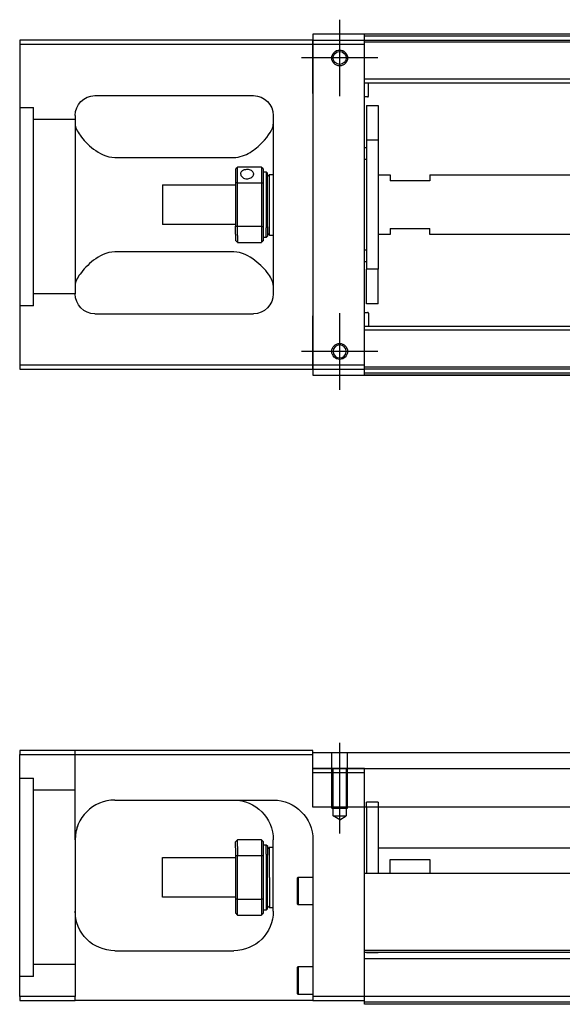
# Model space of a CAD drawing. Header units: millimetres. Extents: x -2774 to 3135, y -1571 to 860.
# Tile 22 of 39: x -835 to -699, y -1559 to -1311. Entities that reach past the tile are written whole.
import ezdxf
from ezdxf.lldxf.tags import DXFTag

# ---------------------------------------------------------------- set-up
doc = ezdxf.new("R2010")
doc.units = ezdxf.units.MM
doc.layers.get('0').update_dxf_attribs({"linetype": 'CONTINUOUS'})
tags = doc.linetypes.add('DASHED', pattern=[25.72, 12.86, -12.86]).pattern_tags.tags
tags[6:7] = [DXFTag(74, 4), DXFTag(75, 0), DXFTag(340, '0'), DXFTag(46, 0.0), DXFTag(50, 0.0), DXFTag(44, 0.0), DXFTag(45, 0.0)]
tags[4:5] = [DXFTag(74, 4), DXFTag(75, 0), DXFTag(340, '0'), DXFTag(46, 0.0), DXFTag(50, 0.0), DXFTag(44, 0.0), DXFTag(45, 0.0)]

msp = doc.modelspace()

# ---------------------------------------------------------------- linework, layer by layer
at = {"color": 0, "ltscale": 0.2}
for p, q in [((-754.69, -1329.84), (-754.69, -1310.54)), ((-754.69, -1329.71), (-754.69, -1310.66)), ((-745.04, -1320.19), (-764.34, -1320.19)), ((-745.17, -1320.19), (-764.22, -1320.19)), ((-754.69, -1403.84), (-754.69, -1384.54)), ((-754.69, -1403.71), (-754.69, -1384.66)), ((-745.04, -1394.19), (-764.34, -1394.19)), ((-745.17, -1394.19), (-764.22, -1394.19)), ((-754.69, -1515.75), (-754.69, -1492.93))]:
    msp.add_line(p, q, dxfattribs=at)
at = {"color": 0, "linetype": 'Continuous'}
for p, q in [((-761.44, -1315.69), (-835.44, -1315.69)), ((-835.44, -1315.69), (-835.44, -1397.69)), ((204.56, -1314.19), (-761.44, -1314.19)), ((-761.44, -1314.19), (-761.44, -1315.69)), ((-761.44, -1316.69), (-761.44, -1315.69)), ((-761.44, -1315.69), (-761.44, -1327.61)), ((-748.44, -1314.69), (-748.44, -1314.19)), ((-592.44, -1314.69), (-748.44, -1314.69)), ((-748.44, -1315.69), (-748.44, -1314.69)), ((-748.44, -1316.69), (-748.44, -1315.69)), ((-835.44, -1316.69), (-761.44, -1316.69)), ((-761.44, -1316.69), (-748.44, -1316.69)), ((-761.44, -1329.19), (-761.44, -1316.69)), ((-748.44, -1397.69), (-748.44, -1316.69)), ((-761.44, -1327.61), (-761.44, -1330.09)), ((-816.44, -1329.69), (-776.44, -1329.69)), ((-761.44, -1329.19), (-761.44, -1385.19)), ((-761.44, -1330.09), (-761.44, -1334.78)), ((-821.44, -1334.69), (-821.44, -1379.69)), ((-771.44, -1334.69), (-771.44, -1379.69)), ((-761.44, -1334.78), (-761.44, -1337.27)), ((-761.44, -1337.27), (-761.44, -1377.11)), ((-811.44, -1345.28), (-781.44, -1345.28)), ((-780.94, -1348.19), (-780.94, -1351.78)), ((-774.44, -1347.69), (-780.44, -1347.69)), ((-780.44, -1351.64), (-780.44, -1347.69)), ((-774.44, -1347.69), (-774.44, -1351.64)), ((-773.94, -1351.78), (-773.94, -1348.19)), ((-773.94, -1348.94), (-773.24, -1348.94)), ((-773.24, -1348.94), (-772.94, -1349.24)), ((-773.24, -1348.94), (-773.24, -1363.02)), ((-772.94, -1362.81), (-772.94, -1349.24)), ((-772.94, -1350.04), (-772.44, -1349.54)), ((-772.44, -1349.54), (-771.44, -1349.54)), ((-772.44, -1364.84), (-772.44, -1349.54)), ((-799.44, -1352.19), (-780.94, -1352.19)), ((-799.44, -1352.19), (-799.44, -1362.19)), ((-780.94, -1351.78), (-780.94, -1362.6)), ((-780.44, -1362.73), (-780.44, -1351.64)), ((-780.44, -1351.64), (-774.44, -1351.64)), ((-774.44, -1351.64), (-774.44, -1362.73)), ((-773.94, -1362.6), (-773.94, -1351.78)), ((-780.94, -1362.19), (-799.44, -1362.19)), ((-780.94, -1364.61), (-780.94, -1362.6)), ((-774.44, -1362.73), (-780.44, -1362.73)), ((-780.44, -1364.97), (-780.44, -1362.73)), ((-774.44, -1362.73), (-774.44, -1364.97)), ((-773.94, -1366.19), (-773.94, -1362.6)), ((-773.24, -1365.44), (-773.24, -1363.02)), ((-772.94, -1362.81), (-772.94, -1365.14)), ((-780.94, -1364.61), (-780.94, -1366.19)), ((-780.44, -1364.97), (-780.44, -1366.69)), ((-774.44, -1364.97), (-774.44, -1366.69)), ((-773.24, -1365.44), (-773.94, -1365.44)), ((-772.94, -1365.14), (-773.24, -1365.44)), ((-772.94, -1364.34), (-772.44, -1364.84)), ((-772.44, -1364.84), (-771.44, -1364.84)), ((-780.44, -1366.69), (-774.44, -1366.69)), ((-781.44, -1369.09), (-811.44, -1369.09)), ((-761.44, -1377.11), (-761.44, -1379.59)), ((-761.44, -1379.59), (-761.44, -1384.28)), ((-816.44, -1384.69), (-776.44, -1384.69)), ((-761.44, -1384.28), (-761.44, -1386.77)), ((-761.44, -1397.69), (-761.44, -1385.19)), ((-761.44, -1386.77), (-761.44, -1398.69)), ((-835.44, -1397.69), (-835.44, -1398.69)), ((-761.44, -1397.69), (-835.44, -1397.69)), ((-761.44, -1398.69), (-761.44, -1397.69)), ((-748.44, -1397.69), (-761.44, -1397.69)), ((-748.44, -1398.69), (-748.44, -1397.69)), ((-835.44, -1398.69), (-761.44, -1398.69)), ((-761.44, -1398.69), (-748.44, -1398.69)), ((-761.44, -1398.69), (-761.44, -1400.19)), ((-761.44, -1400.19), (204.56, -1400.19)), ((-748.44, -1399.69), (-748.44, -1398.69)), ((-592.44, -1399.69), (-748.44, -1399.69)), ((-748.44, -1400.19), (-748.44, -1399.69)), ((-835.44, -1494.84), (-835.44, -1495.84)), ((-761.44, -1494.84), (-835.44, -1494.84)), ((-835.44, -1495.84), (-761.44, -1495.84)), ((-835.44, -1556.84), (-835.44, -1495.84)), ((-761.44, -1495.84), (-761.44, -1494.84)), ((-761.44, -1495.34), (-642.44, -1495.34)), ((-761.44, -1509.11), (-761.44, -1495.84)), ((-761.44, -1499.34), (-642.44, -1499.34)), ((-811.44, -1507.34), (-771.44, -1507.34)), ((-642.44, -1509.11), (-761.44, -1509.11)), ((-748.44, -1524.84), (-748.44, -1509.11)), ((-747.94, -1509.11), (-747.94, -1525.84)), ((-744.94, -1509.11), (-744.94, -1525.84)), ((-821.44, -1517.34), (-821.44, -1556.84)), ((-780.94, -1519.41), (-780.94, -1517.84)), ((-780.94, -1519.41), (-780.94, -1521.43)), ((-774.44, -1517.34), (-780.44, -1517.34)), ((-780.44, -1519.06), (-780.44, -1517.34)), ((-780.44, -1519.06), (-780.44, -1521.29)), ((-774.44, -1517.34), (-774.44, -1519.06)), ((-774.44, -1519.06), (-774.44, -1521.29)), ((-773.94, -1521.43), (-773.94, -1517.84)), ((-773.94, -1518.59), (-773.24, -1518.59)), ((-773.24, -1518.59), (-772.94, -1518.89)), ((-773.24, -1521), (-773.24, -1518.59)), ((-772.94, -1518.89), (-772.94, -1521.22)), ((-772.94, -1519.69), (-772.44, -1519.19)), ((-772.44, -1519.19), (-771.44, -1519.19)), ((-772.44, -1526.84), (-772.44, -1519.19)), ((-771.44, -1535.34), (-771.44, -1517.34)), ((-761.44, -1517.34), (-761.44, -1556.84)), ((-744.94, -1519.34), (-660.69, -1519.34)), ((-799.44, -1521.84), (-780.94, -1521.84)), ((-799.44, -1526.84), (-799.44, -1521.84)), ((-780.94, -1521.43), (-780.94, -1532.25)), ((-780.44, -1532.38), (-780.44, -1521.29)), ((-780.44, -1521.29), (-774.44, -1521.29)), ((-774.44, -1521.29), (-774.44, -1532.38)), ((-773.94, -1532.25), (-773.94, -1521.43)), ((-773.24, -1521), (-773.24, -1535.09)), ((-772.94, -1534.79), (-772.94, -1521.22)), ((-741.94, -1522.34), (-731.94, -1522.34)), ((-741.94, -1525.84), (-741.94, -1522.34)), ((-731.94, -1522.34), (-731.94, -1525.84)), ((-799.44, -1531.84), (-799.44, -1526.84)), ((-772.44, -1526.84), (-772.44, -1534.49)), ((-765.44, -1527.02), (-765.19, -1526.77)), ((-765.44, -1527.02), (-765.44, -1530.27)), ((-765.19, -1526.77), (-761.44, -1526.77)), ((-765.19, -1526.77), (-765.19, -1530.27)), ((-748.44, -1525.84), (-748.44, -1524.84)), ((-642.44, -1525.84), (-748.44, -1525.84)), ((-748.44, -1545.29), (-748.44, -1525.84)), ((-780.94, -1531.84), (-799.44, -1531.84)), ((-765.44, -1530.27), (-765.44, -1533.52)), ((-765.19, -1530.27), (-765.19, -1533.77)), ((-780.94, -1532.25), (-780.94, -1535.84)), ((-780.44, -1536.34), (-780.44, -1532.38)), ((-774.44, -1532.38), (-780.44, -1532.38)), ((-774.44, -1532.38), (-774.44, -1536.34)), ((-773.94, -1535.84), (-773.94, -1532.25)), ((-772.44, -1534.49), (-772.94, -1533.99)), ((-771.44, -1534.49), (-772.44, -1534.49)), ((-765.19, -1533.77), (-765.44, -1533.52)), ((-761.44, -1533.77), (-765.19, -1533.77)), ((-780.44, -1536.34), (-774.44, -1536.34)), ((-773.24, -1535.09), (-773.94, -1535.09)), ((-772.94, -1534.79), (-773.24, -1535.09)), ((-811.44, -1545.34), (-781.44, -1545.34)), ((191.56, -1545.29), (-748.44, -1545.29)), ((-748.44, -1545.79), (-748.44, -1545.29)), ((-748.44, -1556.84), (-748.44, -1545.79)), ((-765.44, -1549.59), (-765.19, -1549.34)), ((-765.19, -1549.34), (-761.44, -1549.34)), ((-765.19, -1549.34), (-765.19, -1552.84)), ((-765.44, -1549.59), (-765.44, -1552.84)), ((-765.44, -1552.84), (-765.44, -1556.09)), ((-765.19, -1552.84), (-765.19, -1556.34)), ((-835.44, -1556.84), (-835.44, -1557.84)), ((-821.44, -1556.84), (-835.44, -1556.84)), ((-821.44, -1557.84), (-821.44, -1556.84)), ((-765.19, -1556.34), (-765.44, -1556.09)), ((-761.44, -1556.34), (-765.19, -1556.34)), ((-761.44, -1556.84), (-761.44, -1557.84)), ((-748.44, -1556.84), (-761.44, -1556.84)), ((191.56, -1556.84), (-748.44, -1556.84)), ((-748.44, -1558.84), (-748.44, -1556.84)), ((-835.44, -1557.84), (-821.44, -1557.84)), ((-761.44, -1557.84), (-821.44, -1557.84)), ((-761.44, -1557.84), (-748.44, -1557.84)), ((191.56, -1558.84), (-748.44, -1558.84))]:
    msp.add_line(p, q, dxfattribs=at)
at = {"color": 0, "linetype": 'DASHED'}
for p, q in [((-761.44, -1315.69), (-642.44, -1315.69)), ((-642.44, -1316.19), (-748.44, -1316.19)), ((-831.94, -1382.71), (-835.44, -1382.71)), ((-748.44, -1499.34), (-761.44, -1499.34)), ((-744.94, -1545.84), (-747.94, -1545.84)), ((191.56, -1547.34), (-748.44, -1547.34)), ((-831.94, -1551.84), (-835.44, -1551.84)), ((191.56, -1558.34), (-748.44, -1558.34))]:
    msp.add_line(p, q, dxfattribs=at)
at = {"color": 0, "linetype": 'DASHED', "ltscale": 0.6}
for p, q in [((-660.79, -1325.51), (-748.44, -1325.51)), ((-660.79, -1326.51), (-748.44, -1326.51)), ((-747.44, -1329.83), (-747.44, -1326.51)), ((-747.64, -1330.03), (-748.44, -1330.03)), ((-747.94, -1332.19), (-744.94, -1332.19)), ((-747.94, -1332.19), (-747.94, -1340.94)), ((-744.94, -1332.19), (-744.94, -1340.94)), ((-748.44, -1342.78), (-747.94, -1342.78)), ((-744.94, -1340.94), (-747.94, -1340.94)), ((-747.94, -1340.94), (-747.94, -1373.44)), ((-744.94, -1340.94), (-744.94, -1373.44)), ((-747.94, -1345.78), (-748.44, -1345.78)), ((-744.94, -1349.69), (-741.94, -1349.69)), ((-741.94, -1349.69), (-741.94, -1351.19)), ((-731.94, -1349.69), (-658.89, -1349.69)), ((-731.94, -1349.69), (-731.94, -1351.19)), ((-731.94, -1351.19), (-741.94, -1351.19)), ((-741.94, -1364.69), (-744.94, -1364.69)), ((-741.94, -1363.19), (-731.94, -1363.19)), ((-741.94, -1363.19), (-741.94, -1364.69)), ((-731.94, -1364.69), (-731.94, -1363.19)), ((-658.89, -1364.69), (-731.94, -1364.69)), ((-748.44, -1368.59), (-747.94, -1368.59)), ((-747.94, -1371.59), (-748.44, -1371.59)), ((-744.94, -1373.44), (-747.94, -1373.44)), ((-747.94, -1382.19), (-747.94, -1373.44)), ((-744.94, -1382.19), (-744.94, -1373.44)), ((-744.94, -1382.19), (-747.94, -1382.19)), ((-748.44, -1384.34), (-747.64, -1384.34)), ((-747.44, -1384.54), (-747.44, -1387.87)), ((-660.79, -1387.87), (-748.44, -1387.87)), ((-660.79, -1388.87), (-748.44, -1388.87)), ((-642.44, -1398.19), (-748.44, -1398.19)), ((-642.44, -1398.69), (-748.44, -1398.69))]:
    msp.add_line(p, q, dxfattribs=at)
at = {"color": 0, "linetype": 'DASHED', "ltscale": 0.3}
for p, q in [((-835.44, -1332.71), (-831.94, -1332.71)), ((-831.94, -1382.71), (-831.94, -1332.71)), ((-821.44, -1335.71), (-831.94, -1335.71)), ((-821.44, -1379.71), (-831.94, -1379.71)), ((-821.44, -1517.34), (-821.44, -1494.84)), ((-835.44, -1501.84), (-831.94, -1501.84)), ((-831.94, -1551.84), (-831.94, -1501.84)), ((-821.44, -1504.84), (-831.94, -1504.84)), ((-821.44, -1548.84), (-831.94, -1548.84))]:
    msp.add_line(p, q, dxfattribs=at)
at = {"color": 0, "linetype": 'DASHED', "ltscale": 0.2}
for p, q in [((-756.69, -1509.34), (-756.69, -1495.34)), ((-752.69, -1509.34), (-752.69, -1495.34)), ((-756.34, -1511.34), (-756.34, -1499.34)), ((-753.04, -1499.34), (-753.04, -1511.34)), ((-748.44, -1509.11), (-748.44, -1499.34)), ((-761.44, -1500.34), (-748.44, -1500.34)), ((-756.69, -1509.34), (-752.69, -1509.34)), ((-744.94, -1507.84), (-747.94, -1507.84)), ((-747.94, -1509.11), (-747.94, -1507.84)), ((-744.94, -1507.84), (-744.94, -1509.11)), ((-756.34, -1511.34), (-753.04, -1511.34)), ((-754.69, -1512.29), (-756.34, -1511.34)), ((-754.69, -1512.29), (-753.04, -1511.34))]:
    msp.add_line(p, q, dxfattribs=at)
at = {"color": 0, "linetype": 'DASHED', "ltscale": 0.1}
msp.add_line((-748.44, -1500.34), (-748.44, -1499.34), dxfattribs=at)
at = {"color": 0, "linetype": 'Continuous'}
for centre, radius in [((-754.69, -1320.19), 2), ((-754.69, -1320.19), 1.65), ((-754.69, -1394.19), 2)]:
    msp.add_circle(centre, radius, dxfattribs=at)
at = {"color": 0, "linetype": 'Continuous', "extrusion": (-1e-16, 0, -1)}
msp.add_circle((754.69, -1394.19), 1.65, dxfattribs=at)
for centre, start, end in [((816.44, -1334.69), 0, 90), ((776.44, -1334.69), 90, 180), ((816.44, -1379.69), 270, 0), ((776.44, -1379.69), 180, 270)]:
    msp.add_arc(centre, 5, start, end, dxfattribs=at)
at = {"color": 0, "linetype": 'DASHED', "ltscale": 0.6}
for centre, start, end in [((-747.64, -1329.83), 270, 0), ((-747.64, -1384.54), 0, 90)]:
    msp.add_arc(centre, 0.2, start, end, dxfattribs=at)
at = {"color": 0, "linetype": 'Continuous'}
msp.add_arc((-811.44, -1517.34), 10, 90, 180, dxfattribs=at)
at = {"color": 0, "linetype": 'Continuous', "extrusion": (0, 0, -1)}
for centre, start, end in [((781.44, -1517.34), 90, 180), ((771.44, -1517.34), 90, 180), ((811.44, -1535.34), 270, 0), ((781.44, -1535.34), 180, 270)]:
    msp.add_arc(centre, 10, start, end, dxfattribs=at)
at = {"color": 0, "linetype": 'Continuous'}
for points, degree in [([(-592.44, -1314.19), (-748.44, -1314.19)], 1), ([(-821.44, -1336.9), (-821.44, -1337.65), (-820.97, -1338.62), (-820.2, -1339.69)], 3), ([(-780.94, -1348.19), (-780.78, -1348.02), (-780.61, -1347.85), (-780.44, -1347.69)], 3), ([(-774.44, -1347.69), (-774.28, -1347.85), (-774.11, -1348.02), (-773.94, -1348.19)], 3), ([(-780.44, -1351.64), (-780.61, -1351.69), (-780.78, -1351.73), (-780.94, -1351.78)], 3), ([(-774.44, -1351.64), (-774.28, -1351.69), (-774.11, -1351.73), (-773.94, -1351.78)], 3), ([(-780.44, -1362.73), (-780.61, -1362.69), (-780.78, -1362.64), (-780.94, -1362.6)], 3), ([(-774.44, -1362.73), (-774.28, -1362.69), (-774.11, -1362.64), (-773.94, -1362.6)], 3), ([(-780.44, -1366.69), (-780.61, -1366.52), (-780.78, -1366.35), (-780.94, -1366.19)], 3), ([(-773.94, -1366.19), (-774.11, -1366.35), (-774.28, -1366.52), (-774.44, -1366.69)], 3), ([(-820.2, -1374.69), (-820.98, -1375.76), (-821.44, -1376.73), (-821.44, -1377.48)], 3), ([(-771.44, -1377.48), (-771.44, -1376.73), (-771.91, -1375.76), (-772.69, -1374.69)], 3), ([(-592.44, -1400.19), (-748.44, -1400.19)], 1), ([(-816.44, -1508.68), (-816.48, -1508.7), (-816.51, -1508.71), (-816.54, -1508.73)], 3), ([(-780.44, -1517.34), (-780.61, -1517.51), (-780.78, -1517.67), (-780.94, -1517.84)], 3), ([(-774.44, -1517.34), (-774.28, -1517.51), (-774.11, -1517.67), (-773.94, -1517.84)], 3), ([(-780.44, -1521.29), (-780.61, -1521.34), (-780.78, -1521.38), (-780.94, -1521.43)], 3), ([(-773.94, -1521.43), (-774.11, -1521.38), (-774.28, -1521.34), (-774.44, -1521.29)], 3), ([(-780.44, -1532.38), (-780.61, -1532.34), (-780.78, -1532.29), (-780.94, -1532.25)], 3), ([(-773.94, -1532.25), (-774.11, -1532.29), (-774.28, -1532.34), (-774.44, -1532.38)], 3), ([(-780.94, -1535.84), (-780.78, -1536), (-780.61, -1536.17), (-780.44, -1536.34)], 3), ([(-773.94, -1535.84), (-774.11, -1536), (-774.28, -1536.17), (-774.44, -1536.34)], 3), ([(191.56, -1545.79), (-748.44, -1545.79)], 1)]:
    msp.add_open_spline(points, degree=degree, dxfattribs=at)
for points, knots in [([(-781.44, -1345.28), (-779.92, -1345.28), (-778.51, -1344.72), (-776.1, -1343.26), (-775.11, -1342.4), (-772.55, -1339.79), (-771.44, -1338.06), (-771.44, -1336.9)], [0, 0, 0, 0, 0.25, 0.25, 0.5, 0.5, 1, 1, 1, 1]), ([(-820.2, -1339.69), (-819.38, -1340.83), (-818.25, -1342.05), (-815.36, -1344.26), (-813.51, -1345.28), (-811.44, -1345.28)], [0, 0, 0, 0, 0.5, 0.5, 1, 1, 1, 1]), ([(-776.39, -1349.41), (-776.39, -1349.28), (-776.43, -1349.15), (-776.55, -1348.92), (-776.64, -1348.81), (-776.87, -1348.63), (-777.01, -1348.55), (-777.32, -1348.43), (-777.49, -1348.38), (-777.85, -1348.33), (-778.04, -1348.32), (-778.41, -1348.35), (-778.59, -1348.38), (-778.92, -1348.48), (-779.07, -1348.54), (-779.34, -1348.71), (-779.45, -1348.8), (-779.61, -1349.02), (-779.66, -1349.15), (-779.69, -1349.32), (-779.69, -1349.36), (-779.69, -1349.41)], [0, 0, 0, 0, 0.106605, 0.106605, 0.21316, 0.21316, 0.320465, 0.320465, 0.42832, 0.42832, 0.535356, 0.535356, 0.641477, 0.641477, 0.748016, 0.748016, 0.855648, 0.855648, 0.963354, 0.963354, 1, 1, 1, 1]), ([(-779.69, -1349.41), (-779.69, -1349.54), (-779.66, -1349.67), (-779.54, -1349.93), (-779.45, -1350.06), (-779.22, -1350.28), (-779.08, -1350.38), (-778.77, -1350.54), (-778.6, -1350.6), (-778.23, -1350.66), (-778.05, -1350.67), (-777.68, -1350.64), (-777.5, -1350.6), (-777.17, -1350.47), (-777.02, -1350.39), (-776.75, -1350.18), (-776.64, -1350.06), (-776.48, -1349.81), (-776.43, -1349.68), (-776.4, -1349.5), (-776.39, -1349.45), (-776.39, -1349.41)], [0, 0, 0, 0, 0.106605, 0.106605, 0.21316, 0.21316, 0.320465, 0.320465, 0.42832, 0.42832, 0.535356, 0.535356, 0.641477, 0.641477, 0.748016, 0.748016, 0.855648, 0.855648, 0.963354, 0.963354, 1, 1, 1, 1]), ([(-811.44, -1369.09), (-813.51, -1369.09), (-815.36, -1370.12), (-818.23, -1372.31), (-819.38, -1373.55), (-820.2, -1374.69)], [0, 0, 0, 0, 0.5, 0.5, 1, 1, 1, 1]), ([(-772.69, -1374.69), (-773.51, -1373.55), (-774.64, -1372.33), (-777.53, -1370.12), (-779.38, -1369.09), (-781.44, -1369.09)], [0, 0, 0, 0, 0.5, 0.5, 1, 1, 1, 1]), ([(-820.88, -1514.02), (-820.97, -1514.28), (-821.1, -1514.72), (-821.21, -1515.16), (-821.24, -1515.34)], [0, 0, 0, 0, 0.596588, 1, 1, 1, 1])]:
    msp.add_open_spline(points, degree=3, knots=knots, dxfattribs=at)

doc.saveas('drawing.dxf')
